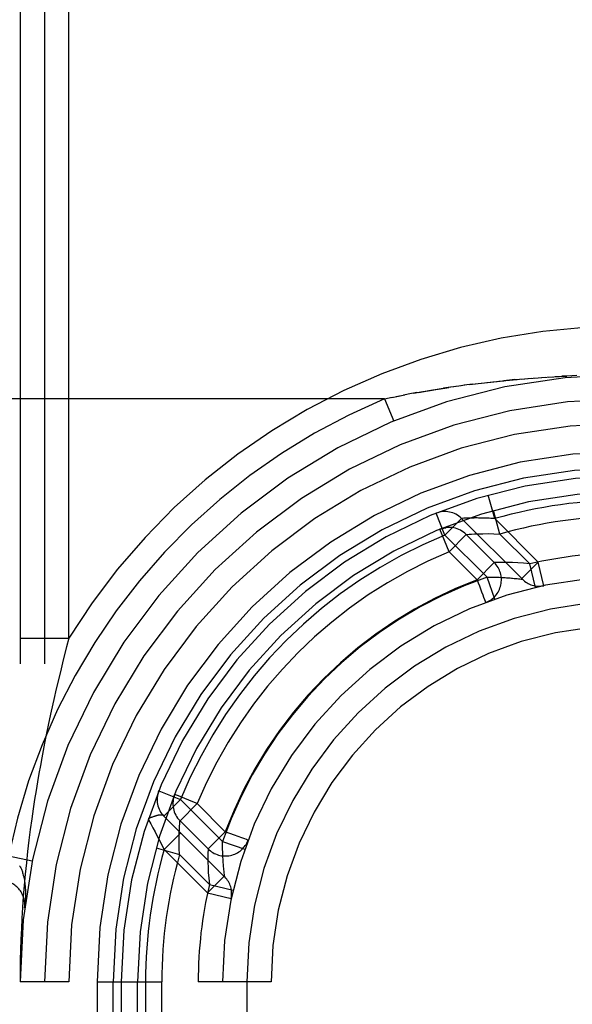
# Model space of a CAD drawing. Header units: inches. Extents: x 0 to 214, y 0 to 139.
# Tile 63 of 147: x 65.37 to 65.711, y 68.688 to 69.296. Entities that reach past the tile are written whole.
import ezdxf

# ---------------------------------------------------------------- set-up
doc = ezdxf.new("R2010")
doc.units = ezdxf.units.IN
doc.header["$LTSCALE"] = 11.786071
doc.header["$MEASUREMENT"] = 0
doc.linetypes.add('HIDDEN', pattern=[0.2, 0.1, -0.1])
doc.layers.add('DEFAULT_2', color=8, linetype='HIDDEN')

msp = doc.modelspace()

# ---------------------------------------------------------------- linework, layer by layer
at = {"layer": 'DEFAULT_2', "color": 8, "linetype": 'HIDDEN'}
for p, q in [((65.37023, 70.07708), (65.37023, 65.07708)), ((65.38523, 70.07708), (65.38523, 65.07708)), ((65.40023, 68.91421), (65.40023, 70.07708)), ((67.49273, 69.07708), (64.99774, 69.07708)), ((65.64799, 69.07092), (65.65328, 69.07158)), ((65.65143, 69.07136), (65.6571, 69.07204)), ((65.65494, 69.07178), (65.66101, 69.07248)), ((65.65851, 69.0722), (65.66498, 69.07291)), ((65.66215, 69.0726), (65.66902, 69.07332)), ((65.66585, 69.073), (65.67248, 69.07366)), ((65.67592, 69.07398), (65.66902, 69.07332)), ((65.67248, 69.07366), (65.6773, 69.0741)), ((65.67592, 69.07398), (65.68153, 69.07446)), ((65.67992, 69.07433), (65.68583, 69.0748)), ((65.68398, 69.07466), (65.69018, 69.07513)), ((65.68809, 69.07498), (65.69458, 69.07543)), ((65.69226, 69.07527), (65.69903, 69.07571)), ((65.69648, 69.07555), (65.70352, 69.07596)), ((65.70074, 69.07581), (65.70805, 69.07619)), ((65.71023, 69.07629), (65.7048, 69.07603)), ((65.71412, 69.07646), (65.70805, 69.07619)), ((65.61532, 69.06594), (65.60999, 69.06498)), ((65.61323, 69.06557), (65.61905, 69.06659)), ((65.61625, 69.06611), (65.62207, 69.0671)), ((65.61922, 69.06662), (65.62518, 69.06761)), ((65.62227, 69.06714), (65.62836, 69.06812)), ((65.6254, 69.06765), (65.63162, 69.06862)), ((65.62861, 69.06816), (65.63496, 69.06912)), ((65.63618, 69.0693), (65.63181, 69.06865)), ((65.63945, 69.06977), (65.63491, 69.06912)), ((65.64278, 69.07023), (65.63808, 69.06958)), ((65.64619, 69.07069), (65.64131, 69.07003)), ((65.64967, 69.07114), (65.64462, 69.07048)), ((65.59523, 69.06208), (64.98273, 69.06208)), ((65.59522, 69.06208), (65.60004, 69.06306)), ((65.59523, 69.06208), (65.60099, 69.04823)), ((65.5998, 69.06302), (65.60507, 69.06405)), ((65.60255, 69.06356), (65.6078, 69.06457)), ((65.61202, 69.06535), (65.60698, 69.06442)), ((65.66352, 68.98814), (65.6594, 69.00256)), ((65.66666, 68.97864), (65.66256, 68.99307)), ((65.63265, 68.978), (65.62717, 68.99142)), ((65.6429, 68.98825), (65.63265, 68.978)), ((65.64428, 68.98833), (65.6429, 68.98825)), ((65.6805, 68.95066), (65.6429, 68.98825)), ((65.64503, 68.98836), (65.64428, 68.98833)), ((65.64576, 68.9884), (65.64503, 68.98836)), ((65.64645, 68.98842), (65.64576, 68.9884)), ((65.64713, 68.98845), (65.64645, 68.98842)), ((65.64778, 68.98847), (65.64713, 68.98845)), ((65.64849, 68.98849), (65.64778, 68.98847)), ((65.64914, 68.9885), (65.64849, 68.98849)), ((65.64984, 68.98851), (65.64914, 68.9885)), ((65.65056, 68.98852), (65.64984, 68.98851)), ((65.65122, 68.98853), (65.65056, 68.98852)), ((65.6519, 68.98853), (65.65122, 68.98853)), ((65.6526, 68.98853), (65.6519, 68.98853)), ((65.65333, 68.98852), (65.6526, 68.98853)), ((65.65408, 68.98852), (65.65333, 68.98852)), ((65.65485, 68.9885), (65.65408, 68.98852)), ((65.65565, 68.98849), (65.65485, 68.9885)), ((65.65647, 68.98847), (65.65565, 68.98849)), ((65.6573, 68.98844), (65.65647, 68.98847)), ((65.65816, 68.98841), (65.6573, 68.98844)), ((65.65903, 68.98838), (65.65816, 68.98841)), ((65.65991, 68.98834), (65.65903, 68.98838)), ((65.66095, 68.98829), (65.65991, 68.98834)), ((65.66216, 68.98822), (65.66095, 68.98829)), ((65.66352, 68.98814), (65.66216, 68.98822)), ((65.69033, 68.96133), (65.66352, 68.98814)), ((65.63518, 68.96769), (65.62944, 68.98154)), ((65.631, 68.98218), (65.62965, 68.98163)), ((65.62965, 68.98163), (65.62968, 68.98164)), ((65.62965, 68.98163), (65.62965, 68.98163)), ((65.65864, 68.95201), (65.63265, 68.978)), ((65.64579, 68.97829), (65.63518, 68.96769)), ((65.64579, 68.97829), (65.64599, 68.97831)), ((65.66314, 68.96095), (65.64579, 68.97829)), ((65.68511, 68.96019), (65.66667, 68.97863)), ((65.65252, 68.95035), (65.63518, 68.96769)), ((65.66314, 68.96095), (65.65253, 68.95034)), ((65.69033, 68.96133), (65.68007, 68.95108)), ((65.68852, 68.94556), (65.68512, 68.96017)), ((65.69374, 68.94672), (65.69033, 68.96133)), ((65.65864, 68.95201), (65.65957, 68.95202)), ((65.66339, 68.93831), (65.65864, 68.95201)), ((65.65957, 68.95202), (65.66051, 68.95202)), ((65.66051, 68.95202), (65.66145, 68.95202)), ((65.66145, 68.95202), (65.6624, 68.95201)), ((65.6624, 68.95201), (65.66335, 68.95199)), ((65.66335, 68.95199), (65.66429, 68.95197)), ((65.66429, 68.95197), (65.66523, 68.95194)), ((65.66523, 68.95194), (65.66616, 68.95191)), ((65.66616, 68.95191), (65.66709, 68.95187)), ((65.66709, 68.95187), (65.668, 68.95182)), ((65.668, 68.95182), (65.66889, 68.95177)), ((65.66889, 68.95177), (65.66976, 68.95172)), ((65.66976, 68.95172), (65.67062, 68.95166)), ((65.67062, 68.95166), (65.67144, 68.9516)), ((65.67144, 68.9516), (65.67224, 68.95154)), ((65.67224, 68.95154), (65.67301, 68.95147)), ((65.67301, 68.95147), (65.67375, 68.95141)), ((65.67375, 68.95141), (65.67446, 68.95134)), ((65.67446, 68.95134), (65.67545, 68.95125)), ((65.67545, 68.95125), (65.67636, 68.95115)), ((65.67636, 68.95115), (65.67718, 68.95106)), ((65.67718, 68.95106), (65.67814, 68.95095)), ((65.67814, 68.95095), (65.67893, 68.95086)), ((65.67893, 68.95086), (65.67979, 68.95075)), ((65.67979, 68.95075), (65.68046, 68.95066)), ((65.68048, 68.95066), (65.68049, 68.95066)), ((65.65815, 68.93643), (65.65778, 68.93629)), ((65.65812, 68.93642), (65.65841, 68.93652)), ((65.37023, 68.91421), (65.40023, 68.91421)), ((65.40023, 68.91421), (65.3989, 68.90905)), ((65.3989, 68.90905), (65.39687, 68.90099)), ((65.39549, 68.89534), (65.39405, 68.88936)), ((65.39687, 68.90099), (65.39549, 68.89534)), ((65.39405, 68.88936), (65.39256, 68.88304)), ((65.39256, 68.88304), (65.39103, 68.87635)), ((65.39103, 68.87635), (65.38945, 68.86924)), ((65.38945, 68.86924), (65.38782, 68.86168)), ((65.38782, 68.86168), (65.38616, 68.85362)), ((65.45588, 68.82013), (65.46931, 68.81466)), ((65.46568, 68.81766), (65.46511, 68.81629)), ((65.46931, 68.81466), (65.45905, 68.8044)), ((65.47962, 68.81212), (65.46901, 68.80152)), ((65.46931, 68.81466), (65.4953, 68.78866)), ((65.47962, 68.81212), (65.49698, 68.79476)), ((65.45242, 68.804), (65.45204, 68.80386)), ((65.45281, 68.80413), (65.45242, 68.804)), ((65.4532, 68.80427), (65.45281, 68.80413)), ((65.45905, 68.8044), (65.49665, 68.76681)), ((65.44935, 68.80266), (65.44945, 68.80247)), ((65.44945, 68.80247), (65.4496, 68.8022)), ((65.4496, 68.8022), (65.45097, 68.79965)), ((65.45043, 68.80325), (65.45021, 68.80316)), ((65.45068, 68.80335), (65.45043, 68.80325)), ((65.45097, 68.80346), (65.45068, 68.80335)), ((65.4513, 68.80359), (65.45097, 68.80346)), ((65.45097, 68.79965), (65.45231, 68.79713)), ((65.45166, 68.80372), (65.4513, 68.80359)), ((65.45204, 68.80386), (65.45166, 68.80372)), ((65.46901, 68.80152), (65.48636, 68.78417)), ((65.45231, 68.79713), (65.45364, 68.79461)), ((65.45364, 68.79461), (65.45497, 68.79204)), ((65.45497, 68.79204), (65.45644, 68.78919)), ((65.45917, 68.78379), (65.46942, 68.79404)), ((65.49697, 68.79478), (65.48636, 68.78417)), ((65.45644, 68.78919), (65.45777, 68.78656)), ((65.45777, 68.78656), (65.45917, 68.78379)), ((65.49528, 68.78632), (65.49529, 68.78726)), ((65.49529, 68.78538), (65.49528, 68.78632)), ((65.4953, 68.78866), (65.509, 68.78392)), ((65.51079, 68.78891), (65.51089, 68.78919)), ((65.51102, 68.78953), (65.51087, 68.78916)), ((65.45424, 68.78475), (65.46867, 68.78065)), ((65.45917, 68.78379), (65.48597, 68.75698)), ((65.46867, 68.78064), (65.48713, 68.76218)), ((65.4953, 68.78443), (65.49529, 68.78538)), ((65.49532, 68.78349), (65.4953, 68.78443)), ((65.49535, 68.78254), (65.49532, 68.78349)), ((65.49538, 68.78161), (65.49535, 68.78254)), ((65.49542, 68.78068), (65.49538, 68.78161)), ((65.49546, 68.77976), (65.49542, 68.78068)), ((65.49551, 68.77886), (65.49546, 68.77976)), ((65.3777, 68.7766), (65.363, 68.77958)), ((65.49556, 68.77798), (65.49551, 68.77886)), ((65.49561, 68.77711), (65.49556, 68.77798)), ((65.49567, 68.77627), (65.49561, 68.77711)), ((65.49574, 68.77546), (65.49567, 68.77627)), ((65.4958, 68.77467), (65.49574, 68.77546)), ((65.49586, 68.77392), (65.4958, 68.77467)), ((65.49593, 68.77319), (65.49586, 68.77392)), ((65.49603, 68.77217), (65.49593, 68.77319)), ((65.49612, 68.77124), (65.49603, 68.77217)), ((65.49621, 68.77039), (65.49612, 68.77124)), ((65.49645, 68.76838), (65.49635, 68.76917)), ((65.49654, 68.76763), (65.49645, 68.76838)), ((65.49664, 68.76691), (65.49654, 68.76763)), ((65.48597, 68.75698), (65.49623, 68.76723)), ((65.48713, 68.76218), (65.50174, 68.75878)), ((65.49665, 68.76682), (65.49664, 68.76691)), ((65.48597, 68.75698), (65.50058, 68.75357)), ((65.37302, 68.74776), (65.37302, 68.74779)), ((65.40023, 68.70208), (65.37023, 68.70208)), ((65.40023, 66.45208), (65.40023, 68.70208)), ((65.41773, 68.70208), (65.41773, 68.07708)), ((65.41773, 68.70208), (65.45773, 68.70208)), ((65.42773, 68.55788), (65.42773, 68.70208)), ((65.43273, 68.70208), (65.43273, 68.09208)), ((65.44273, 68.55788), (65.44273, 68.70208)), ((65.44773, 68.70208), (65.44773, 68.07708)), ((65.45773, 68.06208), (65.45773, 68.70208)), ((65.48023, 66.45208), (65.48023, 68.70208)), ((65.52523, 68.70208), (65.48023, 68.70208)), ((65.49523, 66.45208), (65.49523, 68.70208)), ((65.51023, 68.70208), (65.51023, 68.55788)), ((65.52523, 66.45208), (65.52523, 68.70208))]:
    msp.add_line(p, q, dxfattribs=at)
for points in [[(65.62968, 68.98164), (65.62974, 68.98167), (65.62981, 68.98169), (65.62997, 68.98175), (65.63015, 68.98182), (65.63034, 68.98188), (65.63054, 68.98195), (65.63075, 68.98202), (65.63097, 68.98208), (65.63119, 68.98214), (65.63142, 68.98221), (65.63165, 68.98226), (65.63188, 68.98232), (65.63212, 68.98237), (65.63237, 68.98242), (65.63262, 68.98247), (65.63287, 68.98251), (65.63313, 68.98254), (65.63339, 68.98258), (65.63349, 68.98259)], [(65.64599, 68.97831), (65.64763, 68.97845), (65.64909, 68.97856), (65.65098, 68.97867), (65.65332, 68.97878), (65.6561, 68.97884), (65.65928, 68.97886), (65.66281, 68.97881), (65.66666, 68.97864)], [(65.68512, 68.96017), (65.68124, 68.96056), (65.67764, 68.96081), (65.67437, 68.96097), (65.67146, 68.96106), (65.66896, 68.96108), (65.66688, 68.96106), (65.66525, 68.96102), (65.66407, 68.96098), (65.66337, 68.96096), (65.66314, 68.96095)], [(65.65253, 68.95034), (65.6532, 68.94848), (65.65391, 68.94665), (65.65462, 68.94477), (65.6553, 68.94292), (65.65597, 68.94117), (65.65656, 68.93955), (65.65707, 68.9382), (65.65745, 68.93716), (65.65765, 68.93649), (65.65778, 68.93629)], [(65.38616, 68.85362), (65.38531, 68.84938), (65.38446, 68.84499), (65.38359, 68.84043), (65.38272, 68.8357), (65.38184, 68.83078), (65.38096, 68.82566), (65.38007, 68.82031), (65.37918, 68.81471), (65.37829, 68.80883), (65.37739, 68.80265), (65.37652, 68.79619), (65.37566, 68.78948), (65.37484, 68.7825)], [(65.46472, 68.81388), (65.46474, 68.81401), (65.46479, 68.81437), (65.46485, 68.81472), (65.46491, 68.81507), (65.46498, 68.8154), (65.46506, 68.81573), (65.46514, 68.81604), (65.46522, 68.81634), (65.46531, 68.81662), (65.46539, 68.81688), (65.46548, 68.81713), (65.46556, 68.81735), (65.46561, 68.81748), (65.46564, 68.81757)], [(65.46564, 68.81757), (65.46567, 68.81764), (65.46567, 68.81765)], [(65.4681, 68.8169), (65.46681, 68.81743), (65.46601, 68.81771), (65.46576, 68.81786)], [(65.47962, 68.81212), (65.47697, 68.81328), (65.47435, 68.8143), (65.47195, 68.81529), (65.4681, 68.8169)], [(65.45905, 68.8044), (65.45897, 68.80448), (65.45888, 68.80456), (65.45879, 68.80463), (65.4587, 68.80469), (65.4586, 68.80475), (65.4585, 68.80481), (65.4584, 68.80486), (65.45829, 68.8049), (65.45818, 68.80494), (65.45806, 68.80498), (65.45795, 68.80501), (65.45782, 68.80504), (65.4577, 68.80506), (65.45757, 68.80508), (65.45744, 68.80509), (65.4573, 68.8051), (65.45716, 68.8051), (65.45702, 68.80511), (65.45688, 68.8051), (65.45673, 68.80509), (65.45658, 68.80508), (65.45642, 68.80507), (65.45626, 68.80505), (65.4561, 68.80503), (65.45594, 68.805), (65.45577, 68.80497), (65.4556, 68.80494), (65.45543, 68.8049), (65.45526, 68.80487), (65.45508, 68.80482), (65.4549, 68.80478), (65.45472, 68.80473), (65.45454, 68.80468), (65.45435, 68.80463), (65.45416, 68.80457), (65.45398, 68.80452), (65.45378, 68.80446), (65.45359, 68.8044), (65.4534, 68.80433), (65.4532, 68.80427)], [(65.45021, 68.80316), (65.4501, 68.80312), (65.45001, 68.80308), (65.44992, 68.80304), (65.44984, 68.803), (65.44977, 68.80297), (65.4497, 68.80294), (65.44964, 68.80291), (65.44958, 68.80287), (65.44953, 68.80284), (65.44948, 68.80281), (65.44944, 68.80278), (65.4494, 68.80274), (65.44937, 68.8027), (65.44935, 68.80266)], [(65.46867, 68.78065), (65.4685, 68.78449), (65.46844, 68.78802), (65.46846, 68.79119), (65.46853, 68.79397), (65.46863, 68.7963), (65.46874, 68.79819), (65.46885, 68.79966)], [(65.46885, 68.79966), (65.46899, 68.80131), (65.46901, 68.80152)], [(65.50258, 68.79268), (65.49984, 68.79378), (65.49697, 68.79478)], [(65.51102, 68.78953), (65.51076, 68.78956), (65.51009, 68.78988), (65.50894, 68.7903), (65.50728, 68.79093), (65.50258, 68.79268)], [(65.49529, 68.78726), (65.49529, 68.7882), (65.4953, 68.78866)], [(65.37484, 68.7825), (65.37407, 68.77547), (65.37338, 68.7685), (65.37276, 68.76157), (65.37221, 68.75471), (65.37174, 68.74796), (65.37133, 68.74132), (65.371, 68.73481), (65.37072, 68.72836), (65.37051, 68.72191), (65.37035, 68.71542), (65.37026, 68.7088), (65.37023, 68.70208)], [(65.48636, 68.78417), (65.48635, 68.78394), (65.48632, 68.78324), (65.48628, 68.78206), (65.48624, 68.78042), (65.48623, 68.77834), (65.48625, 68.77585), (65.48633, 68.77294), (65.48649, 68.76966), (65.48674, 68.76606), (65.48713, 68.76218)], [(65.36992, 68.77381), (65.37014, 68.77342), (65.37035, 68.77301), (65.37057, 68.77257), (65.37078, 68.77211), (65.37099, 68.77162), (65.3712, 68.7711), (65.3714, 68.77056), (65.3716, 68.76998), (65.3718, 68.76937), (65.37199, 68.76872), (65.37218, 68.76804), (65.37236, 68.76732), (65.37253, 68.76656), (65.37269, 68.76576), (65.37284, 68.76492), (65.37299, 68.76404), (65.37311, 68.76312), (65.37323, 68.76215), (65.37333, 68.76114), (65.37341, 68.76008), (65.37347, 68.75899), (65.37351, 68.75785), (65.37354, 68.75668), (65.37354, 68.75547), (65.37351, 68.75424), (65.37346, 68.75297), (65.37339, 68.75168), (65.37329, 68.75038), (65.37317, 68.74907), (65.37302, 68.74775)], [(65.49635, 68.76917), (65.49624, 68.77012), (65.49621, 68.77039)]]:
    msp.add_lwpolyline(points, dxfattribs=at)
for centre, radius, start, end in [((65.74523, 68.70208), 0.405, 90, 148.41366), ((65.74523, 68.70208), 0.375, 90, 180), ((65.74523, 68.70208), 0.39, 112.61986, 168.538), ((65.74523, 68.70208), 0.36, 90, 180), ((65.74523, 68.70208), 0.345, 90, 180), ((65.74523, 68.70208), 0.3275, 90, 180), ((65.74523, 68.70208), 0.3175, 90, 180), ((65.74523, 68.70208), 0.3125, 90, 180), ((65.74523, 68.70208), 0.3025, 90, 180), ((65.74523, 68.70208), 0.2975, 90, 105.94072), ((65.63265, 68.978), 0.0145, 45, 112.19575), ((65.74523, 68.70208), 0.2875, 90, 105.85792), ((65.63518, 68.96769), 0.015, 45, 112.50463), ((65.74523, 68.70208), 0.298, 112.19575, 157.80425), ((65.74523, 68.70208), 0.2875, 112.50463, 157.49537), ((65.74523, 68.70208), 0.265, 90, 103.11161), ((65.65253, 68.95034), 0.015, 290.47474, 45), ((65.74523, 68.70208), 0.25, 90, 180), ((65.74523, 68.70208), 0.2645, 109.1082, 160.8918), ((65.74523, 68.70208), 0.265, 110.4758, 159.52685), ((65.69075, 68.96091), 0.0145, 225, 281.88551), ((65.74523, 68.70208), 0.235, 90, 180), ((65.74523, 68.70208), 0.22, 90, 180), ((65.46931, 68.81466), 0.0145, 157.80424, 225.00001), ((65.47962, 68.81212), 0.015, 157.49537, 225), ((65.49697, 68.79478), 0.015, 225, 339.52526), ((65.74523, 68.70208), 0.2975, 164.05928, 180), ((65.74523, 68.70208), 0.2875, 164.14099, 180), ((65.35813, 68.74958), 0.015, 353.0043, 90), ((65.74523, 68.70208), 0.265, 166.89068, 180), ((65.4864, 68.75656), 0.0145, 348.11449, 45)]:
    msp.add_arc(centre, radius, start, end, dxfattribs=at)

doc.saveas('drawing.dxf')
